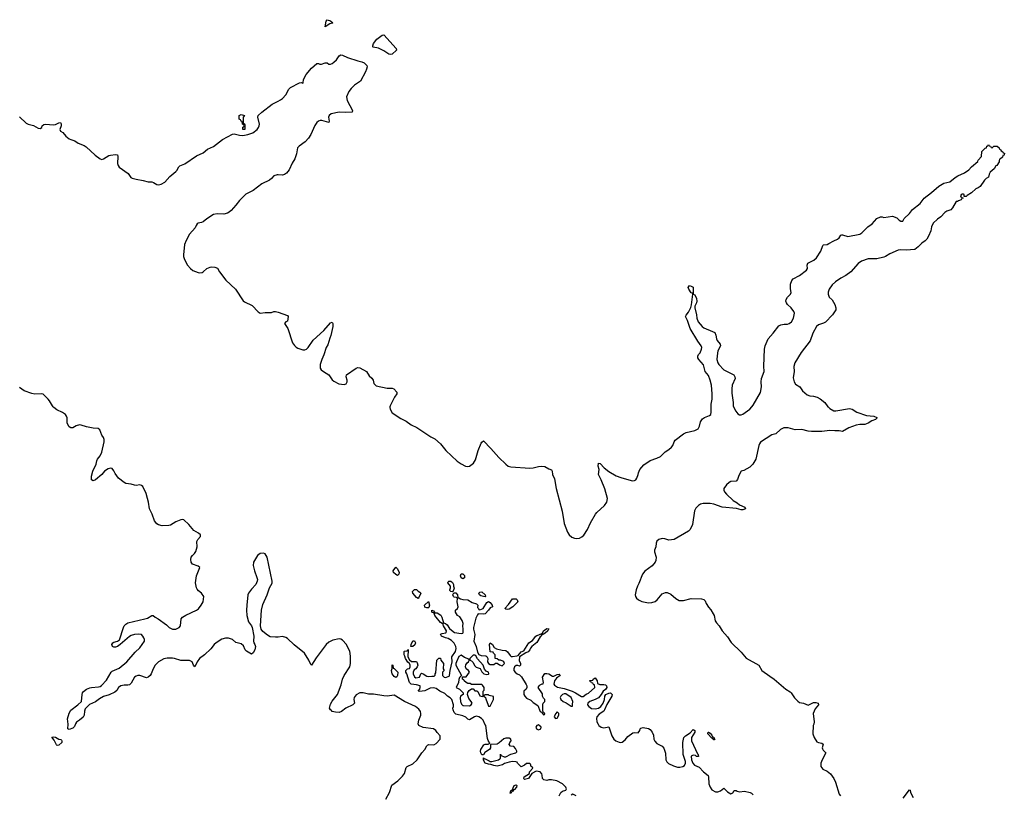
# Model space of a CAD drawing. Header units: inches. Extents: x 2347120 to 2490770, y 707513 to 877705.
# Tile 53 of 132: x 2386993 to 2398453, y 775487 to 784507. Entities that reach past the tile are written whole.
import ezdxf

# ---------------------------------------------------------------- set-up
doc = ezdxf.new("R2010")
doc.units = ezdxf.units.IN
doc.header["$MEASUREMENT"] = 0
for name, color, linetype in [('C3787', 7, 'Continuous'), ('C3788', 7, 'Continuous'), ('C3797', 7, 'Continuous'), ('C3798', 7, 'Continuous')]:
    doc.layers.add(name, color=color, linetype=linetype)

msp = doc.modelspace()

# ---------------------------------------------------------------- linework, layer by layer
at = {"layer": 'C3787', "color": 5, "elevation": 80}
msp.add_lwpolyline([(2390000, 777319), (2389970, 777317), (2389910, 777322), (2389879, 777339), (2389823, 777383), (2389804, 777410), (2389795, 777450), (2389808, 777632), (2389824, 777696), (2389874, 777810), (2389900, 777890), (2389930, 777946), (2389933, 777970), (2389875, 778250), (2389850, 778287), (2389830, 778295), (2389791, 778290), (2389759, 778270), (2389716, 778190), (2389711, 778150), (2389725, 778090), (2389753, 778013), (2389759, 777990), (2389758, 777970), (2389743, 777930), (2389690, 777877), (2389657, 777830), (2389649, 777810), (2389637, 777690), (2389632, 777630), (2389635, 777570), (2389656, 777496), (2389690, 777450), (2389699, 777430), (2389718, 777330), (2389714, 777270), (2389717, 777250), (2389731, 777230), (2389736, 777210), (2389730, 777170), (2389710, 777134), (2389690, 777119), (2389634, 777154), (2389619, 777170), (2389596, 777216), (2389570, 777239), (2389510, 777257), (2389470, 777290), (2389424, 777304), (2389390, 777307), (2389347, 777293), (2389280, 777250), (2389257, 777230), (2389218, 777182), (2389143, 777110), (2389086, 777070), (2389057, 777030), (2389030, 776973), (2389016, 776990), (2389000, 777030), (2388970, 777046), (2388870, 777045), (2388793, 777070), (2388772, 777072), (2388710, 777071), (2388670, 777064), (2388609, 777030), (2388570, 776992), (2388546, 776950), (2388525, 776890), (2388511, 776869), (2388490, 776851), (2388470, 776844), (2388390, 776871), (2388370, 776871), (2388350, 776865), (2388330, 776850), (2388290, 776781), (2388270, 776763), (2388250, 776757), (2388210, 776757), (2388170, 776750), (2388144, 776730), (2388123, 776697), (2388102, 776678), (2388035, 776645), (2387970, 776628), (2387921, 776599), (2387876, 776564), (2387806, 776534), (2387757, 776483), (2387746, 776454), (2387744, 776410), (2387730, 776385), (2387691, 776349), (2387654, 776326), (2387642, 776310), (2387630, 776278), (2387610, 776258), (2387570, 776241), (2387555, 776250), (2387556, 776304), (2387548, 776368), (2387567, 776433), (2387590, 776468), (2387670, 776528), (2387712, 776568), (2387720, 776650), (2387726, 776670), (2387736, 776684), (2387772, 776710), (2387810, 776728), (2387830, 776733), (2387910, 776737), (2387930, 776742), (2387946, 776754), (2388002, 776818), (2388057, 776910), (2388070, 776921), (2388150, 776957), (2388239, 777030), (2388338, 777142), (2388390, 777194), (2388445, 777270), (2388445, 777290), (2388439, 777310), (2388427, 777330), (2388410, 777347), (2388373, 777353), (2388330, 777350), (2388290, 777338), (2388270, 777325), (2388162, 777230), (2388133, 777210), (2388110, 777200), (2388090, 777200), (2388072, 777210), (2388064, 777230), (2388076, 777250), (2388090, 777260), (2388131, 777269), (2388155, 777285), (2388200, 777430), (2388210, 777450), (2388227, 777470), (2388250, 777483), (2388451, 777529), (2388481, 777539), (2388530, 777569), (2388548, 777568), (2388568, 777550), (2388603, 777530), (2388700, 777460), (2388731, 777430), (2388770, 777411), (2388810, 777411), (2388849, 777430), (2388864, 777450), (2388873, 777530), (2388889, 777550), (2388925, 777575), (2389050, 777631), (2389073, 777647), (2389107, 777690), (2389127, 777730), (2389136, 777790), (2389110, 777829), (2389076, 777856), (2389057, 777877), (2389049, 777890), (2389041, 777950), (2389050, 778030), (2389088, 778130), (2389070, 778142), (2389006, 778166), (2388989, 778189), (2388983, 778223), (2388990, 778250), (2389004, 778270), (2389028, 778292), (2389044, 778316), (2389060, 778370), (2389056, 778430), (2389066, 778454), (2389098, 778490), (2389097, 778510), (2389075, 778530), (2389020, 778560), (2388963, 778630), (2388904, 778684), (2388890, 778686), (2388870, 778682), (2388810, 778659), (2388750, 778623), (2388730, 778618), (2388650, 778614), (2388610, 778624), (2388590, 778636), (2388562, 778670), (2388535, 778750), (2388502, 778810), (2388493, 778890), (2388479, 778930), (2388466, 778990), (2388426, 779070), (2388410, 779085), (2388392, 779090), (2388350, 779085), (2388330, 779087), (2388290, 779099), (2388230, 779107), (2388210, 779117), (2388143, 779170), (2388103, 779223), (2388090, 779253), (2388070, 779281), (2388050, 779286), (2388021, 779279), (2387982, 779250), (2387950, 779210), (2387876, 779150), (2387850, 779138), (2387830, 779149), (2387827, 779190), (2387844, 779250), (2387885, 779330), (2387891, 779370), (2387900, 779390), (2387930, 779430), (2387950, 779470), (2387976, 779590), (2387977, 779617), (2387970, 779642), (2387949, 779670), (2387926, 779730), (2387905, 779745), (2387850, 779750), (2387770, 779765), (2387710, 779787), (2387690, 779790), (2387650, 779779), (2387610, 779756), (2387590, 779755), (2387570, 779766), (2387547, 779807), (2387544, 779870), (2387539, 779890), (2387528, 779908), (2387493, 779933), (2387425, 779965), (2387390, 779993), (2387383, 780000)], dxfattribs=at)
msp.add_lwpolyline([(2387430, 776054), (2387422, 776062), (2387396, 776116), (2387369, 776151), (2387390, 776157), (2387410, 776154), (2387450, 776131), (2387470, 776125), (2387478, 776118), (2387484, 776110), (2387482, 776090), (2387450, 776059)], close=True, dxfattribs=at)
at = {"layer": 'C3788', "color": 5, "elevation": 80}
for points in [[(2386990, 783375), (2387070, 783300), (2387090, 783289), (2387155, 783275), (2387210, 783243), (2387230, 783240), (2387249, 783250), (2387254, 783270), (2387273, 783287), (2387290, 783290), (2387390, 783282), (2387410, 783285), (2387450, 783306), (2387468, 783308), (2387474, 783294), (2387474, 783270), (2387460, 783230), (2387468, 783208), (2387495, 783195), (2387532, 783150), (2387570, 783121), (2387590, 783110), (2387636, 783096), (2387673, 783070), (2387742, 783042), (2387767, 783027), (2387870, 782930), (2387930, 782885), (2387950, 782880), (2387970, 782885), (2388030, 782926), (2388050, 782931), (2388110, 782939), (2388130, 782932), (2388135, 782915), (2388131, 782831), (2388138, 782810), (2388151, 782791), (2388254, 782714), (2388285, 782670), (2388301, 782661), (2388348, 782648), (2388430, 782635), (2388490, 782618), (2388530, 782617), (2388551, 782611), (2388590, 782588), (2388610, 782583), (2388641, 782590), (2388684, 782616), (2388741, 782679), (2388810, 782738), (2388822, 782750), (2388846, 782794), (2388856, 782804), (2388917, 782830), (2389050, 782923), (2389130, 782956), (2389180, 783000), (2389250, 783032), (2389353, 783110), (2389470, 783175), (2389490, 783178), (2389550, 783163), (2389590, 783160), (2389649, 783170), (2389705, 783190), (2389756, 783230), (2389773, 783250), (2389780, 783270), (2389783, 783290), (2389764, 783370), (2389769, 783391), (2389810, 783430), (2389930, 783525), (2390000, 783559)], [(2390000, 782699), (2389990, 782700), (2389950, 782690), (2389922, 782658), (2389900, 782640), (2389810, 782595), (2389710, 782519), (2389625, 782475), (2389550, 782403), (2389510, 782347), (2389454, 782286), (2389430, 782266), (2389410, 782255), (2389370, 782243), (2389290, 782246), (2389250, 782238), (2389170, 782187), (2389128, 782152), (2389110, 782144), (2389070, 782137), (2389060, 782130), (2389048, 782112), (2389037, 782083), (2388969, 782010), (2388930, 781937), (2388911, 781891), (2388898, 781770), (2388898, 781750), (2388910, 781714), (2388946, 781650), (2388982, 781610), (2389010, 781588), (2389070, 781563), (2389090, 781558), (2389117, 781563), (2389129, 781570), (2389170, 781611), (2389210, 781627), (2389230, 781631), (2389266, 781626), (2389294, 781614), (2389318, 781570), (2389393, 781473), (2389504, 781370), (2389594, 781234), (2389610, 781220), (2389698, 781178), (2389770, 781105), (2389790, 781091), (2389850, 781099), (2389923, 781097), (2389950, 781111), (2389969, 781111), (2390000, 781100)], [(2387383, 780000), (2387373, 780010), (2387339, 780070), (2387324, 780090), (2387266, 780146), (2387250, 780152), (2387170, 780147), (2387133, 780153), (2387045, 780185), (2386990, 780223)]]:
    msp.add_lwpolyline(points, dxfattribs=at)
msp.add_lwpolyline([(2389610, 783228), (2389589, 783230), (2389590, 783254), (2389602, 783258), (2389606, 783270), (2389602, 783282), (2389588, 783290), (2389582, 783322), (2389570, 783326), (2389562, 783342), (2389546, 783350), (2389549, 783390), (2389570, 783402), (2389611, 783390), (2389594, 783370), (2389594, 783310), (2389598, 783298), (2389610, 783294), (2389612, 783288), (2389614, 783230)], close=True, dxfattribs=at)
at = {"layer": 'C3797', "color": 5}
for points, elevation in [([(2391302, 780000), (2391301, 779990), (2391306, 779970), (2391330, 779930), (2391430, 779864), (2391490, 779834), (2391550, 779788), (2391617, 779757), (2391779, 779650), (2391826, 779626), (2391890, 779567), (2391951, 779491), (2392086, 779366), (2392130, 779335), (2392183, 779310), (2392210, 779306), (2392230, 779310), (2392275, 779345), (2392299, 779381), (2392331, 779490), (2392364, 779576), (2392370, 779587), (2392390, 779602), (2392475, 779515), (2392568, 779410), (2392650, 779330), (2392677, 779310), (2392710, 779302), (2392930, 779284), (2392970, 779287), (2393030, 779306), (2393070, 779310), (2393105, 779305), (2393150, 779278), (2393184, 779264), (2393191, 779251), (2393196, 779210), (2393219, 779159), (2393238, 779050), (2393305, 778785), (2393330, 778641), (2393370, 778539), (2393388, 778508), (2393420, 778480), (2393450, 778468), (2393470, 778465), (2393510, 778470), (2393536, 778484), (2393557, 778503), (2393602, 778570), (2393637, 778650), (2393693, 778750), (2393710, 778770), (2393799, 778850), (2393827, 778890), (2393835, 778930), (2393805, 779045), (2393762, 779150), (2393729, 779210), (2393737, 779270), (2393727, 779310), (2393730, 779342), (2393750, 779341), (2393797, 779290), (2393850, 779246), (2393937, 779197), (2393990, 779175), (2394110, 779142), (2394130, 779137), (2394150, 779141), (2394164, 779150), (2394177, 779170), (2394193, 779210), (2394194, 779230), (2394209, 779270), (2394256, 779324), (2394330, 779376), (2394410, 779401), (2394450, 779421), (2394506, 779474), (2394550, 779503), (2394579, 779530), (2394594, 779550), (2394609, 779590), (2394622, 779610), (2394717, 779683), (2394750, 779701), (2394850, 779724), (2394890, 779741), (2394905, 779775), (2394917, 779823), (2394941, 779859), (2394964, 779876), (2395021, 779899), (2395036, 779910), (2395042, 779938), (2395041, 780000)], 80), ([(2396401, 780000), (2396421, 779981), (2396470, 779954), (2396490, 779953), (2396650, 779979), (2396681, 779970), (2396736, 779936), (2396850, 779900), (2396934, 779890), (2396970, 779874), (2396970, 779866), (2396954, 779850), (2396910, 779835), (2396870, 779807), (2396830, 779795), (2396770, 779794), (2396730, 779786), (2396645, 779755), (2396570, 779713), (2396530, 779721), (2396482, 779718), (2396422, 779722), (2396330, 779710), (2396210, 779710), (2396170, 779714), (2396096, 779736), (2396018, 779730), (2395936, 779756), (2395887, 779753), (2395846, 779734), (2395794, 779686), (2395748, 779672), (2395614, 779586), (2395602, 779570), (2395595, 779550), (2395562, 779390), (2395526, 779330), (2395490, 779296), (2395421, 779259), (2395390, 779250), (2395361, 779199), (2395347, 779153), (2395330, 779132), (2395270, 779130), (2395250, 779119), (2395219, 779090), (2395190, 779050), (2395189, 779030), (2395196, 779010), (2395221, 778981), (2395298, 778910), (2395343, 778883), (2395370, 778858), (2395434, 778830), (2395442, 778810), (2395410, 778801), (2395390, 778801), (2395336, 778816), (2395170, 778832), (2395070, 778867), (2395030, 778874), (2394948, 778872), (2394916, 778864), (2394894, 778850), (2394862, 778818), (2394848, 778790), (2394823, 778630), (2394796, 778570), (2394776, 778550), (2394610, 778455), (2394550, 778446), (2394503, 778463), (2394470, 778467), (2394430, 778455), (2394410, 778435), (2394399, 778410), (2394396, 778370), (2394382, 778330), (2394381, 778310), (2394400, 778250), (2394398, 778210), (2394390, 778190), (2394354, 778146), (2394270, 778085), (2394242, 778050), (2394199, 777941), (2394182, 777910), (2394168, 777870), (2394158, 777810), (2394160, 777790), (2394170, 777771), (2394195, 777750), (2394233, 777733), (2394310, 777716), (2394350, 777719), (2394389, 777731), (2394414, 777750), (2394470, 777822), (2394510, 777838), (2394530, 777836), (2394570, 777816), (2394630, 777767), (2394670, 777743), (2394717, 777743), (2394810, 777766), (2394930, 777765), (2394955, 777755), (2394970, 777742), (2394981, 777710), (2395008, 777668), (2395037, 777637), (2395066, 777590), (2395075, 777570), (2395088, 777508), (2395103, 777483), (2395134, 777450), (2395170, 777390), (2395230, 777321), (2395274, 777254), (2395390, 777141), (2395450, 777071), (2395596, 776990), (2395631, 776931), (2395722, 776862), (2395776, 776830), (2395910, 776711), (2395960, 776680), (2395971, 776670), (2396010, 776611), (2396050, 776571), (2396070, 776558), (2396091, 776551), (2396114, 776550), (2396170, 776525), (2396230, 776557), (2396258, 776558), (2396285, 776550), (2396291, 776530), (2396250, 776481), (2396229, 776430), (2396238, 776330), (2396235, 776305), (2396228, 776290), (2396224, 776190), (2396240, 776150), (2396270, 776100), (2396290, 776090), (2396330, 776082), (2396345, 776070), (2396333, 776030), (2396336, 776016), (2396343, 776003), (2396376, 775970), (2396331, 775889), (2396319, 775850), (2396318, 775810), (2396341, 775781), (2396390, 775758), (2396430, 775725), (2396467, 775670), (2396487, 775630), (2396531, 775491), (2396545, 775470)], 80), ([(2395302, 780000), (2395327, 779947), (2395350, 779918), (2395370, 779906), (2395390, 779904), (2395410, 779912), (2395490, 779970), (2395515, 780000)], 80), ([(2393270, 775471), (2393290, 775507), (2393310, 775523), (2393350, 775534), (2393358, 775550), (2393348, 775570), (2393309, 775609), (2393243, 775643), (2393183, 775657), (2393150, 775657), (2393130, 775650), (2393095, 775655), (2393078, 775670), (2393075, 775710), (2393070, 775726), (2393050, 775748), (2393004, 775756), (2392952, 775728), (2392916, 775670), (2392870, 775659), (2392863, 775663), (2392859, 775670), (2392864, 775690), (2392926, 775730), (2392926, 775750), (2392966, 775790), (2392962, 775802), (2392946, 775810), (2392938, 775838), (2392930, 775846), (2392890, 775846), (2392870, 775826), (2392830, 775808), (2392786, 775850), (2392782, 775862), (2392767, 775867), (2392730, 775869), (2392690, 775862), (2392635, 775845), (2392612, 775830), (2392550, 775817), (2392510, 775822), (2392476, 775836), (2392450, 775838), (2392410, 775849), (2392390, 775886), (2392390, 775914), (2392402, 775902), (2392410, 775902), (2392457, 775877), (2392470, 775871), (2392490, 775871), (2392566, 775890), (2392580, 775900), (2392588, 775910), (2392590, 775954), (2392598, 775938), (2392630, 775922), (2392650, 775925), (2392710, 775953), (2392769, 775971), (2392778, 775982), (2392778, 775990), (2392762, 776022), (2392745, 776045), (2392706, 776050), (2392689, 776069), (2392698, 776090), (2392715, 776110), (2392708, 776130), (2392690, 776142), (2392650, 776142), (2392626, 776134), (2392573, 776087), (2392550, 776073), (2392474, 776066), (2392471, 776030), (2392462, 776010), (2392405, 775975), (2392390, 775946), (2392370, 775948), (2392359, 775970), (2392355, 775990), (2392362, 776010), (2392396, 776064), (2392410, 776071), (2392447, 776073), (2392462, 776078), (2392466, 776090), (2392455, 776095), (2392439, 776139), (2392418, 776290), (2392406, 776306), (2392389, 776349), (2392369, 776369), (2392338, 776390), (2392310, 776398), (2392285, 776390), (2392230, 776355), (2392210, 776362), (2392186, 776386), (2392150, 776403), (2392070, 776421), (2392050, 776442), (2392039, 776470), (2392035, 776490), (2392042, 776510), (2392041, 776530), (2392021, 776590), (2392004, 776610), (2391974, 776630), (2391941, 776661), (2391882, 776690), (2391840, 776720), (2391810, 776729), (2391770, 776722), (2391710, 776692), (2391646, 776686), (2391629, 776689), (2391649, 776711), (2391655, 776730), (2391655, 776750), (2391610, 776764), (2391550, 776769), (2391528, 776790), (2391498, 776890), (2391486, 776910), (2391486, 776930), (2391506, 776950), (2391530, 776954), (2391538, 776970), (2391538, 776990), (2391528, 777010), (2391510, 777028), (2391482, 777070), (2391476, 777096), (2391468, 777110), (2391466, 777130), (2391466, 777150), (2391470, 777154), (2391502, 777158), (2391510, 777174), (2391514, 777170), (2391512, 777090), (2391530, 777054), (2391553, 777033), (2391612, 777032), (2391620, 777020), (2391625, 776990), (2391618, 776970), (2391602, 776950), (2391583, 776937), (2391571, 776910), (2391571, 776890), (2391590, 776854), (2391604, 776844), (2391646, 776850), (2391662, 776890), (2391670, 776898), (2391690, 776891), (2391730, 776863), (2391750, 776859), (2391790, 776865), (2391818, 776862), (2391827, 776873), (2391828, 776890), (2391838, 776902), (2391849, 777050), (2391870, 777072), (2391891, 777071), (2391894, 777050), (2391925, 777010), (2391922, 776950), (2391932, 776930), (2391914, 776910), (2391914, 776870), (2391934, 776850), (2391950, 776846), (2391990, 776862), (2391995, 776870), (2392002, 776930), (2392025, 777030), (2392022, 777090), (2392064, 777150), (2392074, 777186), (2392069, 777210), (2392050, 777249), (2392019, 777279), (2391981, 777301), (2391948, 777310), (2391902, 777330), (2391890, 777352), (2391910, 777361), (2391953, 777367), (2391958, 777370), (2391962, 777390), (2391925, 777450), (2391916, 777476), (2391910, 777475), (2391890, 777489), (2391839, 777550), (2391825, 777570), (2391818, 777598), (2391790, 777608), (2391788, 777630), (2391810, 777622), (2391822, 777610), (2391822, 777602), (2391850, 777599), (2391894, 777574), (2391908, 777550), (2391924, 777484), (2391950, 777475), (2391970, 777459), (2391997, 777417), (2392017, 777397), (2392053, 777373), (2392130, 777359), (2392150, 777362), (2392154, 777370), (2392154, 777410), (2392149, 777450), (2392155, 777475), (2392142, 777510), (2392115, 777555), (2392088, 777570), (2392066, 777610), (2392066, 777630), (2392088, 777650), (2392098, 777670), (2392084, 777730), (2392088, 777768), (2392078, 777778), (2392050, 777784), (2392042, 777790), (2392035, 777810), (2392046, 777834), (2392070, 777832), (2392090, 777812), (2392094, 777774), (2392106, 777774), (2392123, 777763), (2392150, 777757), (2392210, 777752), (2392260, 777720), (2392310, 777705), (2392325, 777690), (2392322, 777662), (2392334, 777650), (2392338, 777638), (2392350, 777634), (2392386, 777650), (2392430, 777722), (2392450, 777732), (2392470, 777722), (2392492, 777690), (2392494, 777670), (2392470, 777658), (2392451, 777630), (2392411, 777590), (2392390, 777585), (2392331, 777589), (2392321, 777579), (2392301, 777539), (2392274, 777430), (2392275, 777410), (2392291, 777349), (2392279, 777270), (2392304, 777210), (2392322, 777142), (2392337, 777117), (2392364, 777104), (2392420, 777100), (2392430, 777094), (2392442, 777070), (2392438, 777030), (2392450, 777012), (2392470, 776998), (2392510, 776998), (2392530, 777014), (2392550, 777014), (2392577, 776997), (2392610, 776985), (2392635, 777010), (2392628, 777030), (2392618, 777038), (2392590, 777048), (2392568, 777048), (2392550, 777066), (2392527, 777067), (2392526, 777110), (2392506, 777130), (2392502, 777142), (2392470, 777146), (2392462, 777230), (2392469, 777251), (2392496, 777230), (2392517, 777197), (2392542, 777182), (2392610, 777165), (2392650, 777162), (2392670, 777145), (2392702, 777102), (2392714, 777094), (2392730, 777091), (2392780, 777100), (2392796, 777104), (2392830, 777145), (2392860, 777160), (2392917, 777250), (2392960, 777280), (2392999, 777330), (2393010, 777337), (2393037, 777343), (2393076, 777364), (2393089, 777391), (2393130, 777418), (2393150, 777414), (2393138, 777390), (2393110, 777362), (2393064, 777336), (2393062, 777330), (2393050, 777322), (2393010, 777254), (2392955, 777210), (2392939, 777190), (2392930, 777168), (2392910, 777146), (2392884, 777136), (2392812, 777090), (2392805, 777045), (2392822, 777010), (2392822, 776990), (2392810, 776978), (2392790, 776988), (2392770, 776988), (2392752, 776970), (2392745, 776950), (2392745, 776930), (2392758, 776910), (2392782, 776890), (2392810, 776878), (2392834, 776854), (2392888, 776768), (2392895, 776750), (2392896, 776730), (2392887, 776713), (2392861, 776690), (2392860, 776680), (2392862, 776650), (2392871, 776630), (2392890, 776608), (2392944, 776584), (2392970, 776558), (2393022, 776522), (2393050, 776452), (2393065, 776445), (2393090, 776414), (2393102, 776418), (2393106, 776430), (2393086, 776446), (2393082, 776462), (2393082, 776538), (2393086, 776550), (2393106, 776570), (2393106, 776590), (2393088, 776608), (2393078, 776630), (2393076, 776656), (2393029, 776730), (2393038, 776750), (2393050, 776762), (2393074, 776774), (2393086, 776774), (2393088, 776790), (2393079, 776850), (2393106, 776894), (2393130, 776896), (2393150, 776891), (2393195, 776865), (2393210, 776865), (2393250, 776883), (2393270, 776885), (2393280, 776880), (2393285, 776870), (2393241, 776839), (2393216, 776810), (2393211, 776771), (2393219, 776759), (2393254, 776734), (2393330, 776719), (2393422, 776690), (2393462, 776670), (2393530, 776626), (2393550, 776626), (2393587, 776653), (2393615, 776665), (2393686, 776730), (2393682, 776762), (2393670, 776766), (2393662, 776782), (2393650, 776786), (2393642, 776802), (2393630, 776806), (2393628, 776812), (2393662, 776818), (2393666, 776830), (2393690, 776842), (2393714, 776810), (2393718, 776778), (2393745, 776765), (2393790, 776767), (2393810, 776764), (2393822, 776750), (2393827, 776730), (2393813, 776707), (2393785, 776690), (2393762, 776650), (2393728, 776612), (2393690, 776590), (2393630, 776569), (2393605, 776550), (2393601, 776530), (2393616, 776510), (2393650, 776487), (2393690, 776482), (2393730, 776490), (2393757, 776510), (2393785, 776550), (2393799, 776590), (2393802, 776630), (2393815, 776650), (2393850, 776667), (2393870, 776670), (2393890, 776651), (2393885, 776630), (2393827, 776533), (2393801, 776470), (2393790, 776457), (2393738, 776422), (2393710, 776390), (2393705, 776370), (2393712, 776330), (2393725, 776305), (2393735, 776290), (2393761, 776270), (2393790, 776260), (2393850, 776274), (2393884, 776170), (2393910, 776131), (2393930, 776110), (2393970, 776093), (2393990, 776091), (2394005, 776095), (2394040, 776120), (2394070, 776159), (2394130, 776203), (2394150, 776206), (2394190, 776202), (2394209, 776231), (2394214, 776250), (2394223, 776257), (2394250, 776264), (2394310, 776253), (2394330, 776242), (2394356, 776210), (2394370, 776176), (2394374, 776130), (2394385, 776105), (2394410, 776079), (2394470, 776048), (2394490, 776024), (2394510, 775965), (2394515, 775890), (2394526, 775867), (2394546, 775847), (2394601, 775821), (2394650, 775805), (2394676, 775804), (2394710, 775810), (2394730, 775824), (2394744, 775850), (2394744, 775870), (2394714, 775950), (2394712, 776090), (2394724, 776150), (2394741, 776170), (2394797, 776203), (2394830, 776241), (2394851, 776230), (2394851, 776210), (2394811, 776150), (2394811, 776110), (2394880, 775960), (2394891, 775950), (2394892, 775928), (2394872, 775928), (2394859, 775939), (2394830, 775944), (2394807, 775930), (2394811, 775890), (2394828, 775850), (2394848, 775828), (2394903, 775803), (2394950, 775751), (2395005, 775705), (2395011, 775690), (2395015, 775610), (2395030, 775570), (2395050, 775538), (2395090, 775518), (2395117, 775517), (2395150, 775527), (2395190, 775558), (2395230, 775518), (2395270, 775492), (2395295, 775505), (2395310, 775532), (2395330, 775532), (2395344, 775524), (2395370, 775518), (2395430, 775525), (2395494, 775510), (2395510, 775502), (2395530, 775482)], 60), ([(2391256, 775430), (2391298, 775510), (2391325, 775595), (2391394, 775646), (2391450, 775697), (2391472, 775730), (2391490, 775798), (2391502, 775810), (2391570, 775844), (2391619, 775890), (2391673, 775970), (2391710, 776011), (2391730, 776052), (2391739, 776061), (2391754, 776066), (2391815, 776065), (2391840, 776080), (2391886, 776130), (2391887, 776167), (2391850, 776206), (2391838, 776230), (2391809, 776249), (2391690, 776266), (2391639, 776290), (2391629, 776310), (2391638, 776350), (2391660, 776410), (2391660, 776430), (2391656, 776450), (2391639, 776479), (2391599, 776510), (2391470, 776570), (2391350, 776640), (2391270, 776632), (2391230, 776633), (2391110, 776655), (2391053, 776653), (2390990, 776668), (2390950, 776668), (2390910, 776644), (2390887, 776613), (2390883, 776590), (2390890, 776549), (2390870, 776530), (2390790, 776490), (2390738, 776450), (2390710, 776442), (2390670, 776443), (2390630, 776450), (2390622, 776462), (2390609, 776470), (2390599, 776490), (2390610, 776536), (2390630, 776573), (2390692, 776650), (2390736, 776764), (2390752, 776830), (2390770, 776870), (2390835, 776970), (2390844, 777010), (2390845, 777090), (2390841, 777130), (2390835, 777150), (2390796, 777230), (2390750, 777283), (2390730, 777293), (2390710, 777296), (2390638, 777282), (2390590, 777259), (2390560, 777230), (2390444, 777076), (2390390, 776993), (2390380, 777000), (2390358, 777050), (2390307, 777130), (2390187, 777227), (2390110, 777301), (2390090, 777314), (2390050, 777324), (2390000, 777319)], 80), ([(2393470, 775469), (2393430, 775489), (2393410, 775478)], 60), ([(2397276, 775444), (2397350, 775541), (2397357, 775537), (2397362, 775510), (2397392, 775450)], 80)]:
    msp.add_lwpolyline(points, dxfattribs=dict(at, elevation=elevation))
at = {"layer": 'C3797', "color": 5, "elevation": 60}
for points in [[(2391390, 778037), (2391370, 778046), (2391344, 778070), (2391341, 778090), (2391370, 778132), (2391390, 778112), (2391411, 778070), (2391406, 778050)], [(2392150, 777998), (2392130, 778008), (2392122, 778030), (2392130, 778054), (2392150, 778054), (2392170, 778034), (2392170, 778008)], [(2392030, 777846), (2392010, 777848), (2392000, 777860), (2391998, 777870), (2392008, 777890), (2392008, 777910), (2391975, 777950), (2391978, 777962), (2391986, 777970), (2392012, 777970), (2392030, 777952), (2392042, 777930), (2392042, 777910), (2392051, 777889), (2392034, 777846)], [(2391630, 777768), (2391610, 777779), (2391569, 777830), (2391565, 777850), (2391590, 777871), (2391610, 777871), (2391631, 777851), (2391650, 777842), (2391662, 777830), (2391640, 777780)], [(2392410, 777788), (2392390, 777789), (2392360, 777800), (2392346, 777810), (2392338, 777830), (2392350, 777842), (2392370, 777845), (2392412, 777810), (2392414, 777790)], [(2391730, 777658), (2391710, 777668), (2391706, 777690), (2391750, 777731), (2391761, 777690), (2391756, 777664), (2391750, 777658)], [(2392670, 777639), (2392650, 777642), (2392638, 777650), (2392684, 777696), (2392730, 777762), (2392770, 777762), (2392782, 777750), (2392790, 777729), (2392731, 777670), (2392690, 777645)], [(2391547, 777207), (2391548, 777230), (2391570, 777274), (2391590, 777274), (2391598, 777250), (2391591, 777229), (2391570, 777208)], [(2392130, 777108), (2392106, 777094), (2392076, 777030), (2392071, 777010), (2392071, 776990), (2392134, 776870), (2392110, 776846), (2392104, 776824), (2392102, 776790), (2392074, 776730), (2392110, 776712), (2392154, 776670), (2392154, 776650), (2392122, 776630), (2392118, 776610), (2392123, 776570), (2392137, 776537), (2392150, 776522), (2392160, 776520), (2392230, 776518), (2392248, 776530), (2392258, 776550), (2392248, 776570), (2392222, 776602), (2392206, 776650), (2392208, 776672), (2392223, 776697), (2392250, 776714), (2392270, 776714), (2392290, 776692), (2392312, 776692), (2392324, 776684), (2392350, 776634), (2392375, 776625), (2392386, 776630), (2392386, 776690), (2392398, 776702), (2392398, 776730), (2392380, 776760), (2392370, 776768), (2392250, 776766), (2392236, 776776), (2392210, 776778), (2392188, 776788), (2392167, 776807), (2392162, 776822), (2392147, 776827), (2392146, 776854), (2392190, 776854), (2392228, 776910), (2392218, 776930), (2392189, 776949), (2392182, 776970), (2392185, 776995), (2392202, 777018), (2392218, 777030), (2392226, 777050), (2392222, 777062), (2392170, 777082)], [(2392290, 777109), (2392270, 777109), (2392232, 777070), (2392234, 777050), (2392250, 777042), (2392270, 777022), (2392286, 776986), (2392306, 776966), (2392330, 776961), (2392351, 776951), (2392370, 776914), (2392394, 776890), (2392430, 776881), (2392450, 776885), (2392454, 776890), (2392448, 776910), (2392422, 776922), (2392403, 776943), (2392389, 776990), (2392323, 777063), (2392301, 777101)], [(2391370, 776849), (2391350, 776859), (2391327, 776890), (2391321, 776930), (2391329, 776951), (2391330, 776994), (2391334, 776990), (2391338, 776958), (2391350, 776954), (2391394, 776910), (2391392, 776870), (2391384, 776856)], [(2392450, 776646), (2392410, 776646), (2392398, 776642), (2392394, 776630), (2392413, 776613), (2392420, 776600), (2392444, 776524), (2392450, 776514), (2392470, 776514), (2392508, 776590), (2392506, 776626), (2392458, 776638)], [(2393350, 776659), (2393330, 776659), (2393310, 776649), (2393291, 776630), (2393284, 776616), (2393291, 776590), (2393318, 776570), (2393353, 776553), (2393410, 776512), (2393426, 776514), (2393428, 776532), (2393429, 776570), (2393413, 776613)], [(2393250, 776446), (2393230, 776426), (2393212, 776390), (2393230, 776372), (2393250, 776374), (2393268, 776410), (2393267, 776427)], [(2393030, 776297), (2393010, 776289), (2393002, 776270), (2393008, 776248), (2393030, 776239), (2393050, 776246), (2393058, 776250), (2393062, 776270)], [(2395070, 776122), (2395059, 776139), (2395050, 776142), (2395004, 776190), (2395006, 776210), (2395009, 776211), (2395030, 776198), (2395050, 776178), (2395058, 776158), (2395070, 776151), (2395075, 776135), (2395082, 776130), (2395078, 776122)], [(2392710, 775498), (2392702, 775502), (2392709, 775530), (2392723, 775537), (2392750, 775590), (2392770, 775598), (2392778, 775590), (2392774, 775570), (2392750, 775539), (2392742, 775538), (2392730, 775522), (2392721, 775519)]]:
    msp.add_lwpolyline(points, close=True, dxfattribs=at)
at = {"layer": 'C3798', "color": 5, "elevation": 80}
for points in [[(2390550, 784424), (2390561, 784490), (2390570, 784507), (2390610, 784493), (2390636, 784470), (2390635, 784465), (2390602, 784458)], [(2391310, 784100), (2391290, 784106), (2391230, 784146), (2391170, 784175), (2391106, 784186), (2391102, 784190), (2391102, 784202), (2391110, 784230), (2391150, 784279), (2391210, 784325), (2391231, 784331), (2391376, 784170), (2391379, 784150), (2391330, 784105)]]:
    msp.add_lwpolyline(points, close=True, dxfattribs=at)
for points in [[(2390000, 783559), (2390030, 783573), (2390052, 783588), (2390090, 783633), (2390124, 783696), (2390144, 783716), (2390251, 783771), (2390270, 783774), (2390287, 783767), (2390294, 783770), (2390295, 783810), (2390326, 783870), (2390390, 783941), (2390450, 783995), (2390470, 783998), (2390487, 783987), (2390507, 783987), (2390550, 784003), (2390570, 784003), (2390590, 783990), (2390610, 783989), (2390630, 783996), (2390650, 784012), (2390679, 784041), (2390710, 784086), (2390730, 784096), (2390750, 784095), (2390810, 784067), (2390930, 784027), (2390976, 784016), (2391003, 784003), (2391032, 783972), (2391036, 783956), (2391031, 783929), (2391019, 783901), (2390958, 783790), (2390890, 783743), (2390850, 783706), (2390824, 783670), (2390798, 783610), (2390805, 783565), (2390867, 783450), (2390862, 783430), (2390790, 783425), (2390711, 783431), (2390617, 783410), (2390594, 783390), (2390587, 783373), (2390594, 783326), (2390590, 783310), (2390510, 783334), (2390490, 783334), (2390470, 783327), (2390450, 783308), (2390430, 783276), (2390380, 783170), (2390353, 783127), (2390316, 783084), (2390246, 783034), (2390227, 783013), (2390215, 782945), (2390195, 782885), (2390164, 782836), (2390130, 782759), (2390100, 782720), (2390075, 782705), (2390050, 782697), (2390000, 782699)], [(2395515, 780000), (2395530, 780017), (2395615, 780165), (2395625, 780230), (2395621, 780290), (2395626, 780330), (2395657, 780410), (2395653, 780473), (2395663, 780670), (2395671, 780709), (2395704, 780790), (2395763, 780857), (2395830, 780943), (2395850, 780955), (2395890, 780961), (2395930, 780961), (2395950, 780968), (2395976, 780990), (2395999, 781030), (2396010, 781090), (2396004, 781110), (2395972, 781152), (2395929, 781190), (2395916, 781210), (2395909, 781230), (2395913, 781250), (2395930, 781275), (2395965, 781310), (2395973, 781330), (2395966, 781374), (2395966, 781426), (2395981, 781470), (2395997, 781490), (2396070, 781530), (2396150, 781591), (2396163, 781610), (2396159, 781650), (2396165, 781670), (2396235, 781705), (2396267, 781733), (2396318, 781810), (2396342, 781878), (2396350, 781886), (2396390, 781891), (2396410, 781899), (2396470, 781933), (2396510, 781950), (2396532, 781968), (2396550, 781996), (2396560, 782000), (2396570, 782003), (2396630, 781984), (2396770, 782009), (2396795, 782025), (2396865, 782095), (2396913, 782130), (2396970, 782191), (2397010, 782211), (2397030, 782211), (2397050, 782205), (2397150, 782218), (2397200, 782200), (2397230, 782172), (2397250, 782162), (2397270, 782162), (2397288, 782190), (2397350, 782251), (2397385, 782295), (2397473, 782367), (2397521, 782430), (2397605, 782495), (2397690, 782570), (2397750, 782602), (2397820, 782620), (2397881, 782670), (2397910, 782687), (2397990, 782723), (2398040, 782760), (2398070, 782795), (2398144, 782856), (2398150, 782872), (2398187, 782913), (2398190, 782972), (2398230, 783012), (2398246, 783014), (2398250, 783034), (2398262, 783038), (2398270, 783054), (2398278, 783038), (2398293, 783033), (2398298, 783018), (2398310, 783014), (2398330, 783034), (2398370, 783034), (2398393, 783013), (2398398, 782998), (2398413, 782993), (2398418, 782978), (2398434, 782970), (2398438, 782958), (2398453, 782953), (2398452, 782930), (2398434, 782926), (2398430, 782906), (2398410, 782886), (2398398, 782882), (2398392, 782868), (2398391, 782850), (2398365, 782810), (2398355, 782805), (2398333, 782770), (2398288, 782732), (2398277, 782710), (2398270, 782675), (2398242, 782658), (2398222, 782638), (2398170, 782565), (2398150, 782549), (2398122, 782538), (2398071, 782490), (2398020, 782460), (2398010, 782449), (2397987, 782447), (2397986, 782470), (2397976, 782476), (2397964, 782476), (2397950, 782466), (2397944, 782456), (2397945, 782445), (2397972, 782430), (2397957, 782423), (2397950, 782409), (2397921, 782399), (2397908, 782388), (2397892, 782388), (2397850, 782315), (2397830, 782294), (2397782, 782278), (2397759, 782261), (2397714, 782210), (2397675, 782185), (2397624, 782136), (2397604, 782096), (2397596, 782050), (2397570, 781985), (2397550, 781950), (2397532, 781930), (2397494, 781906), (2397450, 781862), (2397410, 781832), (2397310, 781824), (2397250, 781827), (2397217, 781823), (2397120, 781780), (2397070, 781748), (2397050, 781740), (2396970, 781721), (2396870, 781724), (2396790, 781696), (2396753, 781667), (2396666, 781570), (2396610, 781528), (2396550, 781496), (2396487, 781453), (2396450, 781421), (2396415, 781370), (2396404, 781336), (2396404, 781310), (2396415, 781275), (2396450, 781245), (2396479, 781190), (2396492, 781150), (2396490, 781129), (2396452, 781070), (2396370, 780984), (2396350, 780972), (2396290, 780954), (2396266, 780934), (2396223, 780857), (2396192, 780768), (2396087, 780633), (2396014, 780510), (2396004, 780470), (2396006, 780410), (2395996, 780336), (2396008, 780290), (2396023, 780263), (2396072, 780230), (2396104, 780184), (2396160, 780140), (2396189, 780129), (2396230, 780123), (2396276, 780110), (2396310, 780093), (2396365, 780050), (2396400, 780000), (2396401, 780000)], [(2395041, 780000), (2395041, 780030), (2395051, 780090), (2395054, 780150), (2395044, 780250), (2395030, 780310), (2395010, 780362), (2394971, 780410), (2394950, 780490), (2394897, 780550), (2394885, 780570), (2394885, 780590), (2394893, 780610), (2394911, 780629), (2394930, 780670), (2394931, 780690), (2394925, 780710), (2394885, 780765), (2394796, 780910), (2394764, 781004), (2394744, 781050), (2394750, 781065), (2394779, 781101), (2394805, 781155), (2394813, 781187), (2394826, 781310), (2394822, 781322), (2394810, 781326), (2394781, 781370), (2394775, 781390), (2394788, 781410), (2394810, 781405), (2394830, 781392), (2394832, 781312), (2394850, 781302), (2394870, 781262), (2394874, 781230), (2394870, 781210), (2394850, 781170), (2394850, 781150), (2394872, 781070), (2394873, 781030), (2394888, 780990), (2394935, 780935), (2394957, 780917), (2395057, 780877), (2395083, 780863), (2395095, 780835), (2395102, 780790), (2395110, 780771), (2395147, 780727), (2395151, 780710), (2395120, 780650), (2395109, 780591), (2395107, 780550), (2395118, 780510), (2395130, 780492), (2395190, 780430), (2395303, 780370), (2395316, 780350), (2395320, 780330), (2395287, 780253), (2395280, 780210), (2395282, 780158), (2395298, 780050), (2395298, 780010), (2395302, 780000)], [(2390000, 781100), (2390110, 781062), (2390118, 781050), (2390110, 780998), (2390090, 780989), (2390076, 780970), (2390112, 780912), (2390170, 780745), (2390190, 780715), (2390210, 780695), (2390230, 780684), (2390290, 780664), (2390310, 780664), (2390330, 780671), (2390349, 780690), (2390410, 780774), (2390534, 780886), (2390610, 780978), (2390630, 780985), (2390637, 780970), (2390636, 780936), (2390615, 780830), (2390601, 780799), (2390578, 780722), (2390561, 780690), (2390534, 780606), (2390509, 780551), (2390492, 780492), (2390490, 780450), (2390503, 780430), (2390529, 780409), (2390592, 780370), (2390630, 780315), (2390650, 780296), (2390706, 780266), (2390770, 780258), (2390793, 780267), (2390806, 780290), (2390806, 780310), (2390794, 780350), (2390795, 780370), (2390910, 780451), (2390930, 780456), (2390950, 780453), (2391031, 780410), (2391061, 780361), (2391092, 780332), (2391107, 780310), (2391116, 780270), (2391142, 780242), (2391270, 780217), (2391330, 780215), (2391348, 780208), (2391381, 780170), (2391381, 780150), (2391355, 780110), (2391304, 780010), (2391302, 780000)]]:
    msp.add_lwpolyline(points, dxfattribs=at)

doc.saveas('drawing.dxf')
